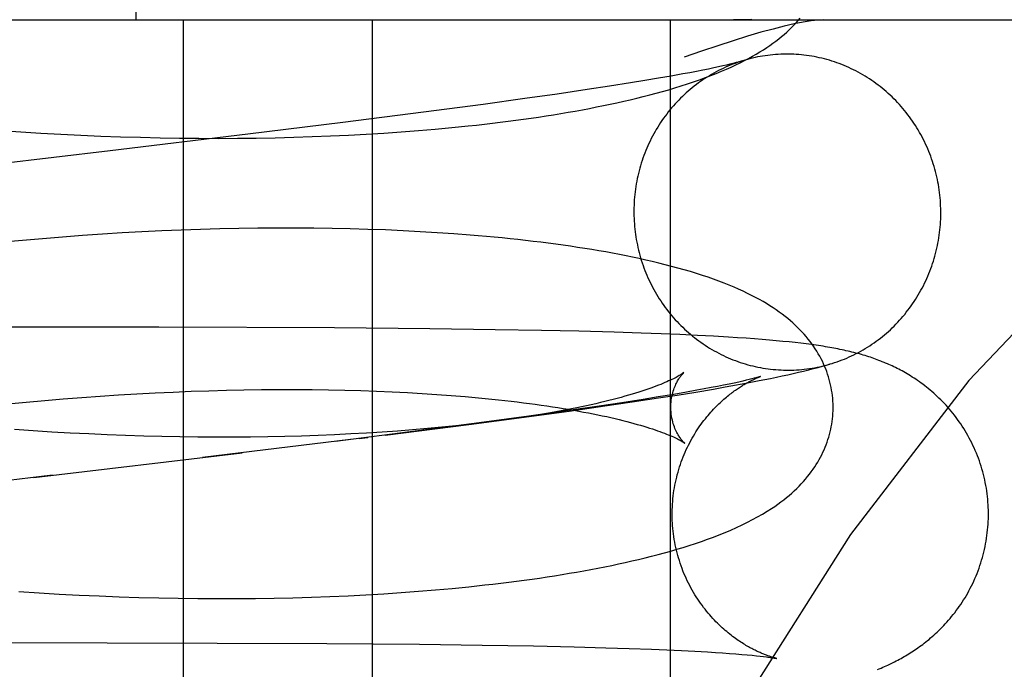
# Model space of a CAD drawing. Header units: inches. Extents: x 0 to 215, y 0 to 139.
# Tile 95 of 111: x 124.8752 to 124.9966, y 53.0241 to 53.1042. Entities that reach past the tile are written whole.
import ezdxf

# ---------------------------------------------------------------- set-up
doc = ezdxf.new("R2010")
doc.units = ezdxf.units.IN
doc.header["$LTSCALE"] = 11.804375
doc.header["$MEASUREMENT"] = 0
doc.linetypes.add('HIDDEN', pattern=[0.2, 0.1, -0.1])
doc.layers.add('DEFAULT_2', color=8, linetype='HIDDEN')

msp = doc.modelspace()

# ---------------------------------------------------------------- linework, layer by layer
at = {"layer": 'DEFAULT_2', "color": 8, "linetype": 'HIDDEN'}
for p, q in [((124.88956, 53.10421), (124.88956, 53.47921)), ((124.77876, 53.10421), (125.11431, 53.10421)), ((124.89535, 53.10421), (124.89535, 52.94796)), ((124.91865, 53.10421), (124.91865, 52.94796)), ((124.95541, 53.10421), (124.95541, 52.94796)), ((124.96235, 53.09862), (124.96188, 53.09851)), ((124.96276, 53.09872), (124.96235, 53.09862)), ((124.96311, 53.09881), (124.96276, 53.09872)), ((124.95695, 53.09752), (124.95552, 53.09726)), ((124.95783, 53.09768), (124.95695, 53.09752)), ((124.95865, 53.09784), (124.95783, 53.09768)), ((124.95942, 53.09799), (124.95865, 53.09784)), ((124.96012, 53.09813), (124.95942, 53.09799)), ((124.96077, 53.09827), (124.96012, 53.09813)), ((124.96135, 53.09839), (124.96077, 53.09827)), ((124.96188, 53.09851), (124.96135, 53.09839)), ((124.9505, 53.09642), (124.94793, 53.09601)), ((124.95229, 53.09671), (124.9505, 53.09642)), ((124.95397, 53.09699), (124.95229, 53.09671)), ((124.95552, 53.09726), (124.95397, 53.09699)), ((124.94145, 53.09504), (124.93746, 53.09448)), ((124.94517, 53.09559), (124.94145, 53.09504)), ((124.94793, 53.09601), (124.94517, 53.09559)), ((124.93233, 53.09377), (124.92497, 53.09279)), ((124.93746, 53.09448), (124.93233, 53.09377)), ((124.92497, 53.09279), (124.91504, 53.09153)), ((124.91504, 53.09153), (124.90331, 53.09008)), ((124.87283, 53.09055), (124.87531, 53.09038)), ((124.87531, 53.09038), (124.87779, 53.09023)), ((124.87779, 53.09023), (124.88026, 53.09009)), ((124.88026, 53.09009), (124.88273, 53.08997)), ((124.90331, 53.09008), (124.88635, 53.08804)), ((124.91572, 53.08998), (124.91792, 53.0901)), ((124.91792, 53.0901), (124.92009, 53.09023)), ((124.92009, 53.09023), (124.92223, 53.09038)), ((124.92223, 53.09038), (124.92435, 53.09054)), ((124.92435, 53.09054), (124.92643, 53.09071)), ((124.92643, 53.09071), (124.92848, 53.09091)), ((124.92848, 53.09091), (124.9305, 53.09111)), ((124.88273, 53.08997), (124.88519, 53.08986)), ((124.88519, 53.08986), (124.88763, 53.08978)), ((124.88763, 53.08978), (124.89007, 53.08971)), ((124.89007, 53.08971), (124.89249, 53.08965)), ((124.89249, 53.08965), (124.89489, 53.08961)), ((124.89489, 53.08961), (124.89729, 53.08959)), ((124.89729, 53.08959), (124.89966, 53.08958)), ((124.89966, 53.08958), (124.90202, 53.08959)), ((124.90202, 53.08959), (124.90436, 53.08962)), ((124.90436, 53.08962), (124.90668, 53.08966)), ((124.90668, 53.08966), (124.90897, 53.08972)), ((124.90897, 53.08972), (124.91125, 53.08979)), ((124.91125, 53.08979), (124.9135, 53.08988)), ((124.9135, 53.08988), (124.91572, 53.08998)), ((124.89026, 53.07803), (124.88783, 53.0779)), ((124.89269, 53.07815), (124.89026, 53.07803)), ((124.89509, 53.07825), (124.89269, 53.07815)), ((124.89748, 53.07833), (124.89509, 53.07825)), ((124.89986, 53.0784), (124.89748, 53.07833)), ((124.90222, 53.07845), (124.89986, 53.0784)), ((124.90456, 53.07848), (124.90222, 53.07845)), ((124.90688, 53.0785), (124.90456, 53.07848)), ((124.90917, 53.0785), (124.90688, 53.0785)), ((124.91145, 53.07848), (124.90917, 53.0785)), ((124.9137, 53.07845), (124.91145, 53.07848)), ((124.91593, 53.07841), (124.9137, 53.07845)), ((124.91813, 53.07834), (124.91593, 53.07841)), ((124.9203, 53.07827), (124.91813, 53.07834)), ((124.92245, 53.07817), (124.9203, 53.07827)), ((124.92457, 53.07806), (124.92245, 53.07817)), ((124.92665, 53.07794), (124.92457, 53.07806)), ((124.92871, 53.0778), (124.92665, 53.07794)), ((124.87553, 53.07699), (124.87305, 53.07675)), ((124.878, 53.0772), (124.87553, 53.07699)), ((124.88047, 53.0774), (124.878, 53.0772)), ((124.88293, 53.07759), (124.88047, 53.0774)), ((124.88539, 53.07775), (124.88293, 53.07759)), ((124.88783, 53.0779), (124.88539, 53.07775)), ((124.89234, 53.06627), (124.84495, 53.06631)), ((124.914, 53.06618), (124.89234, 53.06627)), ((124.92575, 53.06608), (124.914, 53.06618)), ((124.93381, 53.06597), (124.92575, 53.06608)), ((124.93955, 53.06587), (124.93381, 53.06597)), ((124.94413, 53.06577), (124.93955, 53.06587)), ((124.94849, 53.06565), (124.94413, 53.06577)), ((124.95184, 53.06555), (124.94849, 53.06565)), ((124.95427, 53.06546), (124.95184, 53.06555)), ((124.95659, 53.06536), (124.95427, 53.06546)), ((124.95876, 53.06526), (124.95659, 53.06536)), ((124.96076, 53.06516), (124.95876, 53.06526)), ((124.96259, 53.06505), (124.96076, 53.06516)), ((124.96372, 53.06498), (124.96259, 53.06505)), ((124.96478, 53.06491), (124.96372, 53.06498)), ((124.96578, 53.06484), (124.96478, 53.06491)), ((124.96673, 53.06476), (124.96578, 53.06484)), ((124.96763, 53.06469), (124.96673, 53.06476)), ((124.96849, 53.06461), (124.96763, 53.06469)), ((124.96931, 53.06453), (124.96849, 53.06461)), ((124.97008, 53.06446), (124.96931, 53.06453)), ((124.97082, 53.06438), (124.97008, 53.06446)), ((124.97152, 53.06429), (124.97082, 53.06438)), ((124.97219, 53.06421), (124.97152, 53.06429)), ((124.95708, 53.06067), (124.95671, 53.06041)), ((124.96479, 53.05973), (124.96435, 53.05962)), ((124.96516, 53.05982), (124.96479, 53.05973)), ((124.96548, 53.0599), (124.96516, 53.05982)), ((124.96575, 53.05997), (124.96548, 53.0599)), ((124.96636, 53.05968), (124.96779, 53.05996)), ((124.89851, 53.05844), (124.90068, 53.0585)), ((124.90068, 53.0585), (124.90284, 53.05854)), ((124.90284, 53.05854), (124.90498, 53.05857)), ((124.90498, 53.05857), (124.90709, 53.05859)), ((124.90709, 53.05859), (124.90918, 53.05859)), ((124.90918, 53.05859), (124.91124, 53.05857)), ((124.91124, 53.05857), (124.91328, 53.05855)), ((124.91328, 53.05855), (124.91528, 53.05851)), ((124.91528, 53.05851), (124.91726, 53.05845)), ((124.95856, 53.05828), (124.96075, 53.05865)), ((124.9596, 53.05866), (124.95869, 53.05849)), ((124.96046, 53.05882), (124.9596, 53.05866)), ((124.96125, 53.05897), (124.96046, 53.05882)), ((124.96075, 53.05865), (124.96217, 53.0589)), ((124.96199, 53.05912), (124.96125, 53.05897)), ((124.96267, 53.05926), (124.96199, 53.05912)), ((124.96217, 53.0589), (124.96356, 53.05915)), ((124.96329, 53.05939), (124.96267, 53.05926)), ((124.96385, 53.05951), (124.96329, 53.05939)), ((124.96356, 53.05915), (124.96495, 53.05941)), ((124.96435, 53.05962), (124.96385, 53.05951)), ((124.96495, 53.05941), (124.96636, 53.05968)), ((124.87828, 53.05724), (124.88056, 53.05744)), ((124.88056, 53.05744), (124.88284, 53.05762)), ((124.88284, 53.05762), (124.88511, 53.05778)), ((124.88511, 53.05778), (124.88737, 53.05793)), ((124.88737, 53.05793), (124.88963, 53.05806)), ((124.88963, 53.05806), (124.89187, 53.05818)), ((124.89187, 53.05818), (124.8941, 53.05828)), ((124.8941, 53.05828), (124.89631, 53.05837)), ((124.89631, 53.05837), (124.89851, 53.05844)), ((124.91726, 53.05845), (124.9192, 53.05838)), ((124.9192, 53.05838), (124.92111, 53.0583)), ((124.92111, 53.0583), (124.92299, 53.05821)), ((124.92299, 53.05821), (124.92483, 53.05811)), ((124.92483, 53.05811), (124.92663, 53.05799)), ((124.92663, 53.05799), (124.92839, 53.05786)), ((124.92839, 53.05786), (124.9301, 53.05772)), ((124.95207, 53.05737), (124.94944, 53.05696)), ((124.9507, 53.05705), (124.95394, 53.05755)), ((124.9539, 53.05767), (124.95207, 53.05737)), ((124.95562, 53.05795), (124.9539, 53.05767)), ((124.95394, 53.05755), (124.95628, 53.05791)), ((124.95722, 53.05823), (124.95562, 53.05795)), ((124.95628, 53.05791), (124.95856, 53.05828)), ((124.95869, 53.05849), (124.95722, 53.05823)), ((124.8737, 53.05681), (124.87599, 53.05703)), ((124.87599, 53.05703), (124.87828, 53.05724)), ((124.94663, 53.05654), (124.94286, 53.05598)), ((124.94293, 53.05593), (124.94733, 53.05656)), ((124.94944, 53.05696), (124.94663, 53.05654)), ((124.94733, 53.05656), (124.9507, 53.05705)), ((124.93058, 53.05426), (124.93739, 53.05517)), ((124.93797, 53.0553), (124.93183, 53.05446)), ((124.93739, 53.05517), (124.94293, 53.05593)), ((124.94286, 53.05598), (124.93797, 53.0553)), ((124.87684, 53.05349), (124.87455, 53.05365)), ((124.92027, 53.05294), (124.93058, 53.05426)), ((124.92546, 53.05376), (124.92364, 53.05361)), ((124.93183, 53.05446), (124.92427, 53.05348)), ((124.92724, 53.05393), (124.92546, 53.05376)), ((124.92898, 53.0541), (124.92724, 53.05393)), ((124.93068, 53.05429), (124.92898, 53.0541)), ((124.93234, 53.05449), (124.93068, 53.05429)), ((124.87913, 53.05334), (124.87684, 53.05349)), ((124.88141, 53.05321), (124.87913, 53.05334)), ((124.88369, 53.0531), (124.88141, 53.05321)), ((124.88596, 53.053), (124.88369, 53.0531)), ((124.88822, 53.05291), (124.88596, 53.053)), ((124.89047, 53.05284), (124.88822, 53.05291)), ((124.8927, 53.05278), (124.89047, 53.05284)), ((124.89492, 53.05274), (124.8927, 53.05278)), ((124.89713, 53.05272), (124.89492, 53.05274)), ((124.89932, 53.0527), (124.89713, 53.05272)), ((124.90149, 53.05271), (124.89932, 53.0527)), ((124.90363, 53.05272), (124.90149, 53.05271)), ((124.90576, 53.05275), (124.90363, 53.05272)), ((124.90786, 53.05279), (124.90576, 53.05275)), ((124.90994, 53.05285), (124.90786, 53.05279)), ((124.91199, 53.05292), (124.90994, 53.05285)), ((124.91401, 53.053), (124.91199, 53.05292)), ((124.916, 53.0531), (124.91401, 53.053)), ((124.92427, 53.05348), (124.91412, 53.05219)), ((124.91796, 53.05321), (124.916, 53.0531)), ((124.91705, 53.05254), (124.91813, 53.05268)), ((124.91989, 53.05333), (124.91796, 53.05321)), ((124.92178, 53.05346), (124.91989, 53.05333)), ((124.92364, 53.05361), (124.92178, 53.05346)), ((124.91597, 53.05241), (124.89773, 53.05019)), ((124.87693, 53.04772), (124.90262, 53.05078)), ((124.87924, 53.048), (124.84055, 53.04342)), ((124.92852, 53.03405), (124.93055, 53.03425)), ((124.87509, 53.03365), (124.87758, 53.03349)), ((124.87758, 53.03349), (124.88006, 53.03335)), ((124.88006, 53.03335), (124.88253, 53.03322)), ((124.88253, 53.03322), (124.88499, 53.03311)), ((124.88499, 53.03311), (124.88745, 53.03302)), ((124.88745, 53.03302), (124.88989, 53.03294)), ((124.91117, 53.03297), (124.91343, 53.03305)), ((124.91343, 53.03305), (124.91567, 53.03315)), ((124.91567, 53.03315), (124.91788, 53.03326)), ((124.91788, 53.03326), (124.92007, 53.03339)), ((124.92007, 53.03339), (124.92222, 53.03353)), ((124.92222, 53.03353), (124.92435, 53.03369)), ((124.92435, 53.03369), (124.92645, 53.03386)), ((124.92645, 53.03386), (124.92852, 53.03405)), ((124.88989, 53.03294), (124.89232, 53.03288)), ((124.89232, 53.03288), (124.89474, 53.03283)), ((124.89474, 53.03283), (124.89714, 53.03281)), ((124.89714, 53.03281), (124.89953, 53.03279)), ((124.89953, 53.03279), (124.9019, 53.0328)), ((124.9019, 53.0328), (124.90425, 53.03282)), ((124.90425, 53.03282), (124.90658, 53.03285)), ((124.90658, 53.03285), (124.90888, 53.0329)), ((124.90888, 53.0329), (124.91117, 53.03297)), ((124.82038, 53.02749), (124.91306, 53.02725)), ((124.91306, 53.02725), (124.92449, 53.02716)), ((124.92449, 53.02716), (124.93223, 53.02706)), ((124.93223, 53.02706), (124.93853, 53.02695)), ((124.93853, 53.02695), (124.94356, 53.02684)), ((124.94356, 53.02684), (124.94745, 53.02673)), ((124.94745, 53.02673), (124.95036, 53.02664)), ((124.95036, 53.02664), (124.95308, 53.02654)), ((124.95308, 53.02654), (124.95499, 53.02646)), ((124.95499, 53.02646), (124.95678, 53.02638)), ((124.95678, 53.02638), (124.95846, 53.02629)), ((124.95846, 53.02629), (124.96001, 53.0262)), ((124.96001, 53.0262), (124.96097, 53.02614)), ((124.96097, 53.02614), (124.96187, 53.02608)), ((124.96187, 53.02608), (124.96272, 53.02602)), ((124.96272, 53.02602), (124.9635, 53.02596)), ((124.9635, 53.02596), (124.96423, 53.0259)), ((124.96423, 53.0259), (124.9649, 53.02584)), ((124.9649, 53.02584), (124.9655, 53.02579)), ((124.9655, 53.02579), (124.96604, 53.02573)), ((124.96604, 53.02573), (124.96651, 53.02568)), ((124.96651, 53.02568), (124.96692, 53.02563)), ((124.96854, 53.0254), (124.96854, 53.02539))]:
    msp.add_line(p, q, dxfattribs=at)
for points in [[(125.06824, 53.10421), (125.05258, 53.10228), (125.03707, 53.09663), (125.02197, 53.08764), (125.00707, 53.07537), (124.99222, 53.05969), (124.97765, 53.04068), (124.96338, 53.01819), (124.94967, 52.9924), (124.93667, 52.96342), (124.92459, 52.93147), (124.91356, 52.8968), (124.90374, 52.85969), (124.89524, 52.82045), (124.88815, 52.7794), (124.88256, 52.7369), (124.87852, 52.69329), (124.87608, 52.64894), (124.87526, 52.60421)], [(124.9305, 53.09111), (124.9315, 53.09122), (124.93249, 53.09133), (124.93347, 53.09145), (124.93445, 53.09157), (124.93541, 53.09169), (124.93637, 53.09181), (124.93731, 53.09194), (124.93825, 53.09208), (124.93918, 53.09221), (124.9401, 53.09235), (124.94102, 53.0925), (124.94192, 53.09265), (124.94282, 53.0928), (124.9437, 53.09295), (124.94458, 53.09311), (124.94545, 53.09328), (124.94631, 53.09345), (124.94717, 53.09362), (124.94801, 53.09379), (124.94884, 53.09397), (124.94967, 53.09416), (124.95048, 53.09434), (124.95128, 53.09454), (124.95208, 53.09473), (124.95287, 53.09494), (124.95366, 53.09515), (124.95444, 53.09536), (124.95522, 53.09558), (124.95599, 53.09582), (124.95677, 53.09605), (124.95753, 53.0963), (124.95829, 53.09655), (124.95902, 53.09681), (124.95974, 53.09707), (124.96043, 53.09733), (124.96109, 53.09759), (124.96173, 53.09786), (124.96234, 53.09812), (124.96293, 53.09838), (124.9635, 53.09865), (124.96405, 53.09891), (124.96457, 53.09918), (124.96507, 53.09945), (124.96556, 53.09971), (124.96602, 53.09998), (124.96647, 53.10025), (124.96689, 53.10052), (124.9673, 53.10078), (124.9677, 53.10105), (124.96807, 53.10132), (124.96844, 53.10159), (124.96879, 53.10186), (124.96913, 53.10213), (124.96945, 53.10241), (124.96977, 53.10269), (124.97007, 53.10297), (124.97037, 53.10325), (124.97065, 53.10354), (124.97092, 53.10382), (124.97119, 53.10412), (124.97144, 53.10441)], [(124.97432, 53.10421), (124.97361, 53.10418), (124.97278, 53.10408), (124.9718, 53.10393), (124.9707, 53.10371), (124.96946, 53.10342), (124.96808, 53.10307), (124.96658, 53.10266), (124.96495, 53.10218), (124.96318, 53.10163), (124.96129, 53.10101), (124.95927, 53.10033), (124.95712, 53.09958)], [(124.96546, 53.10424), (124.96474, 53.10422), (124.96399, 53.10421), (124.9632, 53.10421)], [(124.98874, 53.08158), (124.98872, 53.08191), (124.98869, 53.08223), (124.98866, 53.08256), (124.98862, 53.08289), (124.98857, 53.08322), (124.98853, 53.08354), (124.98847, 53.08387), (124.98841, 53.08419), (124.98835, 53.08451), (124.98828, 53.08483), (124.9882, 53.08516), (124.98812, 53.08547), (124.98804, 53.08579), (124.98795, 53.08611), (124.98785, 53.08642), (124.98775, 53.08673), (124.98764, 53.08705), (124.98753, 53.08736), (124.98741, 53.08766), (124.98729, 53.08797), (124.98717, 53.08827), (124.98704, 53.08857), (124.9869, 53.08887), (124.98676, 53.08917), (124.98661, 53.08946), (124.98646, 53.08975), (124.98631, 53.09004), (124.98615, 53.09032), (124.98598, 53.09061), (124.98581, 53.09089), (124.98564, 53.09116), (124.98546, 53.09144), (124.98528, 53.09171), (124.98509, 53.09198), (124.9849, 53.09224), (124.9847, 53.0925), (124.9845, 53.09276), (124.9843, 53.09301), (124.98409, 53.09326), (124.98388, 53.09351), (124.98366, 53.09375), (124.98344, 53.09399), (124.98322, 53.09423), (124.98299, 53.09446), (124.98276, 53.09469), (124.98252, 53.09491), (124.98228, 53.09513), (124.98204, 53.09534), (124.98179, 53.09556), (124.98154, 53.09576), (124.98129, 53.09596), (124.98103, 53.09616), (124.98077, 53.09636), (124.98051, 53.09654), (124.98025, 53.09673), (124.97998, 53.09691), (124.97971, 53.09708), (124.97943, 53.09725), (124.97915, 53.09742), (124.97887, 53.09758), (124.97859, 53.09773), (124.97831, 53.09789), (124.97802, 53.09803), (124.97773, 53.09817), (124.97744, 53.09831), (124.97715, 53.09844), (124.97685, 53.09856), (124.97655, 53.09868), (124.97625, 53.0988), (124.97595, 53.09891), (124.97565, 53.09901), (124.97534, 53.09911), (124.97504, 53.09921), (124.97473, 53.0993), (124.97442, 53.09938), (124.97411, 53.09946), (124.97379, 53.09953), (124.97348, 53.0996), (124.97317, 53.09966), (124.97285, 53.09972), (124.97254, 53.09977), (124.97222, 53.09981), (124.9719, 53.09985), (124.97158, 53.09988), (124.97127, 53.09991), (124.97095, 53.09994), (124.97063, 53.09995), (124.97031, 53.09997), (124.96999, 53.09997), (124.96967, 53.09997), (124.96935, 53.09997), (124.96903, 53.09996), (124.96871, 53.09994), (124.96839, 53.09992), (124.96807, 53.09989), (124.96775, 53.09986), (124.96744, 53.09982), (124.96712, 53.09978), (124.9668, 53.09973), (124.96649, 53.09968), (124.96618, 53.09962), (124.96586, 53.09955), (124.96555, 53.09948), (124.96524, 53.0994), (124.96493, 53.09932), (124.96462, 53.09923), (124.96432, 53.09914), (124.96417, 53.0991)], [(124.96421, 53.09911), (124.96401, 53.09904), (124.96371, 53.09894), (124.96341, 53.09883), (124.96311, 53.09872), (124.96281, 53.0986), (124.96251, 53.09848), (124.96222, 53.09835), (124.96193, 53.09821), (124.96164, 53.09807), (124.96135, 53.09793), (124.96107, 53.09778), (124.96079, 53.09763), (124.96051, 53.09747), (124.96023, 53.0973), (124.95996, 53.09713), (124.95968, 53.09696), (124.95942, 53.09678), (124.95915, 53.0966), (124.95889, 53.09641), (124.95863, 53.09622), (124.95837, 53.09602), (124.95812, 53.09582), (124.95787, 53.09562), (124.95763, 53.09541), (124.95738, 53.09519), (124.95715, 53.09498), (124.95691, 53.09475), (124.95668, 53.09453), (124.95645, 53.0943), (124.95623, 53.09406), (124.95601, 53.09383), (124.95579, 53.09358), (124.95558, 53.09334), (124.95537, 53.09309), (124.95517, 53.09284), (124.95497, 53.09258), (124.95477, 53.09232), (124.95458, 53.09206), (124.95439, 53.09179), (124.95421, 53.09152), (124.95403, 53.09125), (124.95386, 53.09097), (124.95369, 53.09069), (124.95353, 53.09041), (124.95337, 53.09012), (124.95321, 53.08984), (124.95306, 53.08955), (124.95292, 53.08925), (124.95278, 53.08896), (124.95264, 53.08866), (124.95251, 53.08836), (124.95239, 53.08806), (124.95226, 53.08775), (124.95215, 53.08745), (124.95204, 53.08714), (124.95193, 53.08683), (124.95183, 53.08652), (124.95174, 53.0862), (124.95165, 53.08589), (124.95156, 53.08557), (124.95148, 53.08525), (124.95141, 53.08493), (124.95134, 53.08461), (124.95127, 53.08429), (124.95121, 53.08396), (124.95116, 53.08364), (124.95111, 53.08331), (124.95107, 53.08299), (124.95103, 53.08266), (124.951, 53.08233), (124.95097, 53.08201), (124.95095, 53.08168), (124.95094, 53.08135), (124.95093, 53.08102), (124.95092, 53.08069), (124.95092, 53.08036), (124.95093, 53.08003), (124.95094, 53.0797), (124.95096, 53.07937)], [(124.96417, 53.0991), (124.96413, 53.09908), (124.96408, 53.09907), (124.96402, 53.09905), (124.96394, 53.09903), (124.96386, 53.099), (124.96377, 53.09898), (124.96366, 53.09895), (124.96354, 53.09892), (124.96341, 53.09888), (124.96327, 53.09885), (124.96311, 53.09881)], [(124.88635, 53.08804), (124.86633, 53.08568), (124.83574, 53.08206)], [(124.97514, 53.06174), (124.97538, 53.06181), (124.97568, 53.06191), (124.97598, 53.06201), (124.97629, 53.06212), (124.97659, 53.06223), (124.97688, 53.06235), (124.97718, 53.06247), (124.97747, 53.0626), (124.97776, 53.06274), (124.97805, 53.06288), (124.97834, 53.06302), (124.97862, 53.06317), (124.97891, 53.06332), (124.97919, 53.06348), (124.97946, 53.06365), (124.97974, 53.06382), (124.98001, 53.06399), (124.98028, 53.06417), (124.98054, 53.06435), (124.9808, 53.06454), (124.98106, 53.06473), (124.98132, 53.06493), (124.98157, 53.06513), (124.98182, 53.06533), (124.98207, 53.06554), (124.98231, 53.06576), (124.98255, 53.06597), (124.98278, 53.0662), (124.98301, 53.06642), (124.98324, 53.06665), (124.98346, 53.06689), (124.98368, 53.06713), (124.9839, 53.06737), (124.98411, 53.06761), (124.98432, 53.06786), (124.98452, 53.06812), (124.98472, 53.06837), (124.98492, 53.06863), (124.98511, 53.0689), (124.9853, 53.06916), (124.98548, 53.06943), (124.98566, 53.0697), (124.98583, 53.06998), (124.986, 53.07026), (124.98616, 53.07054), (124.98632, 53.07083), (124.98648, 53.07111), (124.98663, 53.0714), (124.98677, 53.0717), (124.98691, 53.07199), (124.98705, 53.07229), (124.98718, 53.07259), (124.98731, 53.07289), (124.98743, 53.0732), (124.98754, 53.0735), (124.98765, 53.07381), (124.98776, 53.07412), (124.98786, 53.07443), (124.98796, 53.07475), (124.98805, 53.07506), (124.98813, 53.07538), (124.98821, 53.0757), (124.98829, 53.07602), (124.98835, 53.07634), (124.98842, 53.07666), (124.98848, 53.07699), (124.98853, 53.07731), (124.98858, 53.07764), (124.98862, 53.07796), (124.98866, 53.07829), (124.98869, 53.07862), (124.98872, 53.07895), (124.98874, 53.07927), (124.98876, 53.0796), (124.98877, 53.07993), (124.98877, 53.08026), (124.98877, 53.08059), (124.98876, 53.08092), (124.98875, 53.08125), (124.98874, 53.08158)], [(124.95096, 53.07937), (124.95098, 53.07904), (124.951, 53.07872), (124.95104, 53.07839), (124.95107, 53.07806), (124.95112, 53.07773), (124.95117, 53.07741), (124.95122, 53.07708), (124.95128, 53.07676), (124.95135, 53.07644), (124.95141, 53.07612), (124.95149, 53.0758), (124.95157, 53.07548), (124.95166, 53.07516), (124.95175, 53.07484), (124.95184, 53.07453), (124.95194, 53.07422), (124.95205, 53.0739), (124.95216, 53.0736), (124.95228, 53.07329), (124.9524, 53.07298), (124.95253, 53.07268), (124.95266, 53.07238), (124.95279, 53.07208), (124.95293, 53.07179), (124.95308, 53.07149), (124.95323, 53.0712), (124.95339, 53.07091), (124.95355, 53.07063), (124.95371, 53.07034), (124.95388, 53.07006), (124.95405, 53.06979), (124.95423, 53.06951), (124.95442, 53.06924), (124.9546, 53.06897), (124.95479, 53.06871), (124.95499, 53.06845), (124.95519, 53.06819), (124.95539, 53.06794), (124.9556, 53.06769), (124.95582, 53.06744), (124.95603, 53.0672), (124.95625, 53.06696), (124.95648, 53.06672), (124.9567, 53.06649), (124.95694, 53.06626), (124.95717, 53.06604), (124.95741, 53.06582), (124.95765, 53.06561), (124.9579, 53.0654), (124.95815, 53.06519), (124.9584, 53.06499), (124.95866, 53.06479), (124.95892, 53.0646), (124.95918, 53.06441), (124.95945, 53.06422), (124.95972, 53.06404), (124.95999, 53.06387), (124.96026, 53.0637), (124.96054, 53.06353), (124.96082, 53.06337), (124.9611, 53.06322), (124.96138, 53.06307), (124.96167, 53.06292), (124.96196, 53.06278), (124.96225, 53.06264), (124.96255, 53.06251), (124.96284, 53.06239), (124.96314, 53.06227), (124.96344, 53.06215), (124.96374, 53.06204), (124.96405, 53.06194), (124.96435, 53.06184), (124.96466, 53.06174), (124.96497, 53.06165), (124.96527, 53.06157), (124.96559, 53.06149), (124.9659, 53.06142), (124.96621, 53.06135), (124.96653, 53.06129), (124.96684, 53.06124), (124.96716, 53.06119), (124.96747, 53.06114), (124.96779, 53.0611), (124.96811, 53.06107), (124.96843, 53.06104), (124.96875, 53.06101), (124.96907, 53.061), (124.96938, 53.06098), (124.9697, 53.06098), (124.97002, 53.06098), (124.97034, 53.06098), (124.97066, 53.06099), (124.97098, 53.06101), (124.9713, 53.06103), (124.97162, 53.06106), (124.97194, 53.06109), (124.97226, 53.06113), (124.97257, 53.06117), (124.97289, 53.06122), (124.9732, 53.06127), (124.97352, 53.06133), (124.97383, 53.0614), (124.97414, 53.06147), (124.97445, 53.06155), (124.97476, 53.06163), (124.97507, 53.06172)], [(124.97549, 53.05655), (124.97548, 53.05684), (124.97546, 53.05717), (124.97544, 53.05751), (124.97541, 53.05784), (124.97536, 53.05818), (124.97531, 53.05851), (124.97525, 53.05884), (124.97518, 53.05917), (124.9751, 53.0595), (124.97502, 53.05983), (124.97492, 53.06016), (124.97482, 53.06048), (124.97471, 53.0608), (124.97458, 53.06112), (124.97445, 53.06144), (124.97432, 53.06176), (124.97417, 53.06207), (124.97401, 53.06238), (124.97385, 53.0627), (124.97367, 53.06301), (124.97349, 53.06331), (124.97329, 53.06362), (124.97309, 53.06392), (124.97288, 53.06422), (124.97265, 53.06452), (124.97242, 53.06481), (124.97218, 53.06511), (124.97193, 53.0654), (124.97167, 53.06568), (124.9714, 53.06597), (124.97112, 53.06625), (124.97083, 53.06653), (124.97053, 53.0668), (124.97022, 53.06707), (124.9699, 53.06735), (124.96956, 53.06761), (124.96922, 53.06788), (124.96886, 53.06814), (124.96849, 53.0684), (124.9681, 53.06866), (124.9677, 53.06892), (124.96729, 53.06918), (124.96685, 53.06943), (124.9664, 53.06969), (124.96593, 53.06994), (124.96544, 53.0702), (124.96493, 53.07045), (124.96439, 53.07071), (124.96384, 53.07096), (124.96327, 53.07121), (124.96268, 53.07145), (124.96206, 53.0717), (124.96142, 53.07194), (124.96076, 53.07219), (124.96008, 53.07243), (124.95937, 53.07266), (124.95864, 53.0729), (124.9579, 53.07313), (124.95713, 53.07335), (124.95636, 53.07357), (124.95557, 53.07378), (124.95478, 53.07399), (124.95399, 53.07419), (124.95319, 53.07438), (124.95239, 53.07456), (124.95158, 53.07474), (124.95077, 53.07492), (124.94996, 53.07508), (124.94913, 53.07525), (124.9483, 53.0754), (124.94745, 53.07556), (124.9466, 53.07571), (124.94574, 53.07585), (124.94486, 53.076), (124.94398, 53.07613), (124.94309, 53.07627), (124.94219, 53.0764), (124.94128, 53.07652), (124.94037, 53.07664), (124.93944, 53.07676), (124.93851, 53.07687), (124.93757, 53.07698), (124.93662, 53.07709), (124.93566, 53.07719), (124.93469, 53.07729), (124.93371, 53.07739), (124.93273, 53.07748), (124.93174, 53.07756), (124.93074, 53.07765), (124.92871, 53.0778)], [(124.99461, 53.04437), (124.99459, 53.04469), (124.99456, 53.04504), (124.99453, 53.04538), (124.99449, 53.04573), (124.99444, 53.04607), (124.99439, 53.04642), (124.99433, 53.04676), (124.99426, 53.0471), (124.99419, 53.04744), (124.99411, 53.04778), (124.99403, 53.04812), (124.99394, 53.04845), (124.99385, 53.04879), (124.99375, 53.04912), (124.99364, 53.04945), (124.99353, 53.04978), (124.99341, 53.0501), (124.99329, 53.05042), (124.99316, 53.05074), (124.99303, 53.05106), (124.99289, 53.05138), (124.99274, 53.05169), (124.9926, 53.052), (124.99244, 53.0523), (124.99228, 53.0526), (124.99212, 53.0529), (124.99195, 53.0532), (124.99178, 53.05349), (124.9916, 53.05378), (124.99142, 53.05406), (124.99123, 53.05434), (124.99105, 53.05461), (124.99085, 53.05488), (124.99066, 53.05515), (124.99046, 53.05541), (124.99026, 53.05567), (124.99005, 53.05592), (124.98984, 53.05616), (124.98963, 53.05641), (124.98942, 53.05664), (124.98921, 53.05687), (124.98899, 53.0571), (124.98877, 53.05732), (124.98855, 53.05753), (124.98834, 53.05774), (124.98812, 53.05795), (124.9879, 53.05814), (124.98768, 53.05834), (124.98746, 53.05852), (124.98723, 53.05871), (124.98701, 53.05889), (124.98679, 53.05906), (124.98657, 53.05923), (124.98635, 53.05939), (124.98613, 53.05955), (124.98591, 53.0597), (124.98569, 53.05985), (124.98547, 53.05999), (124.98526, 53.06013), (124.98504, 53.06027), (124.98483, 53.0604), (124.98462, 53.06052), (124.98441, 53.06065), (124.9842, 53.06076), (124.984, 53.06088), (124.98379, 53.06099), (124.98359, 53.06109), (124.98339, 53.0612), (124.98318, 53.0613), (124.98298, 53.0614), (124.98278, 53.06149), (124.98258, 53.06159), (124.98238, 53.06168), (124.98218, 53.06177), (124.98197, 53.06185), (124.98177, 53.06194), (124.98156, 53.06202), (124.98136, 53.0621), (124.98115, 53.06218), (124.98094, 53.06226), (124.98073, 53.06234), (124.98052, 53.06241), (124.98031, 53.06249), (124.98009, 53.06256), (124.97988, 53.06263), (124.97966, 53.0627), (124.97943, 53.06277), (124.97921, 53.06284), (124.97898, 53.0629), (124.97875, 53.06297), (124.97852, 53.06303), (124.97828, 53.06309), (124.97804, 53.06316), (124.97781, 53.06321), (124.97757, 53.06327), (124.97733, 53.06333), (124.97708, 53.06338), (124.97684, 53.06344), (124.97659, 53.06349), (124.97634, 53.06354), (124.97609, 53.06359), (124.97584, 53.06364), (124.97559, 53.06369), (124.97533, 53.06374), (124.97507, 53.06378), (124.97481, 53.06383), (124.97454, 53.06387), (124.97427, 53.06392), (124.97399, 53.06396), (124.97371, 53.064), (124.97342, 53.06404), (124.97312, 53.06409), (124.97282, 53.06413), (124.97219, 53.06421)], [(124.96779, 53.05996), (124.9685, 53.06011), (124.9692, 53.06026), (124.96989, 53.06041), (124.97057, 53.06056), (124.97123, 53.06071), (124.97186, 53.06086), (124.97248, 53.06101), (124.97307, 53.06116), (124.97363, 53.06131), (124.97417, 53.06146), (124.97467, 53.0616), (124.97514, 53.06174)], [(124.95671, 53.06041), (124.95662, 53.06036), (124.95651, 53.0603), (124.9564, 53.06023), (124.95627, 53.06016), (124.95613, 53.06008), (124.95597, 53.06), (124.9558, 53.05992), (124.95562, 53.05983), (124.95542, 53.05974), (124.95521, 53.05964), (124.95499, 53.05954), (124.95475, 53.05944), (124.9545, 53.05933), (124.95423, 53.05922), (124.95394, 53.05911), (124.95364, 53.059), (124.95333, 53.05888), (124.953, 53.05876), (124.95265, 53.05864), (124.95229, 53.05852), (124.95192, 53.05839), (124.95152, 53.05827), (124.95112, 53.05814), (124.9507, 53.05801), (124.95026, 53.05788), (124.94981, 53.05775), (124.94934, 53.05762), (124.94886, 53.05749), (124.94837, 53.05736), (124.94785, 53.05723), (124.94733, 53.0571), (124.94679, 53.05697), (124.94623, 53.05684), (124.94567, 53.05671), (124.94508, 53.05659), (124.94448, 53.05646), (124.94387, 53.05633), (124.94325, 53.0562), (124.94261, 53.05608), (124.94196, 53.05595), (124.94129, 53.05583), (124.94062, 53.05571), (124.93992, 53.05559), (124.93922, 53.05547), (124.9385, 53.05535), (124.93777, 53.05524), (124.93703, 53.05513), (124.93628, 53.05501), (124.93551, 53.0549), (124.93474, 53.0548)], [(124.95549, 53.0563), (124.95549, 53.05653), (124.9555, 53.05678), (124.95552, 53.05703), (124.95554, 53.05727), (124.95558, 53.05751), (124.95562, 53.05774), (124.95567, 53.05796), (124.95572, 53.05817), (124.95578, 53.05837), (124.95584, 53.05857), (124.9559, 53.05875), (124.95597, 53.05893), (124.95604, 53.05909), (124.95611, 53.05925), (124.95618, 53.05939), (124.95625, 53.05953), (124.95632, 53.05966), (124.95639, 53.05978), (124.95646, 53.05989), (124.95652, 53.05999), (124.95659, 53.06008), (124.95665, 53.06017), (124.95671, 53.06025), (124.95676, 53.06032), (124.95682, 53.06039), (124.95686, 53.06044), (124.95691, 53.06049), (124.95695, 53.06054), (124.95699, 53.06058), (124.95702, 53.06061), (124.95704, 53.06063), (124.95706, 53.06065), (124.95707, 53.06066)], [(124.95568, 53.0421), (124.95566, 53.04241), (124.95565, 53.04275), (124.95565, 53.04309), (124.95565, 53.04343), (124.95565, 53.04376), (124.95567, 53.0441), (124.95569, 53.04444), (124.95571, 53.04478), (124.95574, 53.04511), (124.95578, 53.04545), (124.95582, 53.04578), (124.95587, 53.04612), (124.95592, 53.04645), (124.95598, 53.04678), (124.95605, 53.04711), (124.95612, 53.04743), (124.9562, 53.04776), (124.95628, 53.04808), (124.95637, 53.0484), (124.95646, 53.04872), (124.95656, 53.04904), (124.95666, 53.04935), (124.95677, 53.04966), (124.95689, 53.04997), (124.95701, 53.05027), (124.95713, 53.05058), (124.95726, 53.05087), (124.95739, 53.05117), (124.95753, 53.05146), (124.95767, 53.05174), (124.95781, 53.05202), (124.95796, 53.0523), (124.95811, 53.05257), (124.95826, 53.05283), (124.95842, 53.0531), (124.95858, 53.05335), (124.95874, 53.0536), (124.9589, 53.05385), (124.95907, 53.05409), (124.95924, 53.05432), (124.9594, 53.05455), (124.95957, 53.05477), (124.95974, 53.05499), (124.95991, 53.0552), (124.96008, 53.0554), (124.96025, 53.0556), (124.96041, 53.05579), (124.96058, 53.05597), (124.96075, 53.05615), (124.96091, 53.05633), (124.96108, 53.05649), (124.96124, 53.05666), (124.9614, 53.05681), (124.96156, 53.05696), (124.96172, 53.05711), (124.96187, 53.05725), (124.96202, 53.05739), (124.96218, 53.05752), (124.96233, 53.05764), (124.96247, 53.05777), (124.96262, 53.05788), (124.96276, 53.058), (124.9629, 53.05811), (124.96304, 53.05821), (124.96318, 53.05831), (124.96331, 53.05841), (124.96344, 53.0585), (124.96357, 53.0586), (124.9637, 53.05868), (124.96383, 53.05877), (124.96395, 53.05885), (124.96407, 53.05893), (124.96419, 53.059), (124.96431, 53.05908), (124.96442, 53.05915), (124.96453, 53.05921), (124.96464, 53.05928), (124.96475, 53.05934), (124.96486, 53.0594), (124.96496, 53.05946), (124.96506, 53.05951), (124.96516, 53.05957), (124.96526, 53.05962), (124.96535, 53.05967), (124.96544, 53.05971), (124.96553, 53.05976), (124.96562, 53.0598), (124.9657, 53.05984), (124.96578, 53.05988), (124.96586, 53.05991), (124.96594, 53.05995), (124.96601, 53.05998), (124.96607, 53.06001), (124.96614, 53.06004), (124.9662, 53.06006), (124.96625, 53.06008), (124.96631, 53.06011), (124.96635, 53.06012), (124.96639, 53.06014), (124.96643, 53.06015), (124.96646, 53.06017), (124.96649, 53.06018), (124.96651, 53.06018), (124.96652, 53.06019), (124.96653, 53.06019)], [(124.96653, 53.06019), (124.96652, 53.06019), (124.9665, 53.06018), (124.96648, 53.06017), (124.96645, 53.06016), (124.96641, 53.06015), (124.96636, 53.06014), (124.9663, 53.06012), (124.96623, 53.0601), (124.96615, 53.06008), (124.96607, 53.06005), (124.96597, 53.06003), (124.96586, 53.06), (124.96575, 53.05997)], [(124.9301, 53.05772), (124.93178, 53.05757), (124.9326, 53.05749), (124.93341, 53.05741), (124.93421, 53.05732), (124.935, 53.05724), (124.93578, 53.05715), (124.93654, 53.05706), (124.93729, 53.05696), (124.93803, 53.05687), (124.93876, 53.05677), (124.93948, 53.05667), (124.94018, 53.05657), (124.94087, 53.05647), (124.94155, 53.05636), (124.94221, 53.05625), (124.94286, 53.05615), (124.9435, 53.05604), (124.94412, 53.05592), (124.94473, 53.05581), (124.94533, 53.0557), (124.94591, 53.05558), (124.94648, 53.05547), (124.94703, 53.05535), (124.94757, 53.05524), (124.94809, 53.05512), (124.9486, 53.055), (124.94909, 53.05488), (124.94957, 53.05477), (124.95004, 53.05465), (124.95049, 53.05453), (124.95092, 53.05441), (124.95134, 53.05429), (124.95174, 53.05418), (124.95213, 53.05406), (124.95251, 53.05395), (124.95286, 53.05383), (124.95321, 53.05372), (124.95353, 53.05361), (124.95384, 53.0535), (124.95414, 53.0534), (124.95442, 53.05329), (124.95469, 53.05319), (124.95494, 53.05309), (124.95517, 53.053), (124.95539, 53.05291), (124.9556, 53.05282), (124.95579, 53.05273), (124.95597, 53.05265), (124.95614, 53.05257), (124.95629, 53.05249), (124.95643, 53.05242), (124.95655, 53.05236), (124.95666, 53.0523), (124.95677, 53.05224), (124.95685, 53.05219), (124.95693, 53.05214), (124.957, 53.0521), (124.95706, 53.05206), (124.9571, 53.05203), (124.95714, 53.05201), (124.95716, 53.05199), (124.95717, 53.05199)], [(124.95717, 53.05199), (124.95718, 53.05198), (124.95719, 53.05197), (124.95719, 53.05197), (124.95717, 53.05198), (124.95715, 53.052), (124.95713, 53.05203), (124.95709, 53.05206), (124.95705, 53.0521), (124.95701, 53.05214), (124.95696, 53.05219), (124.95691, 53.05225), (124.95685, 53.05232), (124.95679, 53.05239), (124.95673, 53.05248), (124.95666, 53.05257), (124.95659, 53.05266), (124.95652, 53.05277), (124.95645, 53.05289), (124.95637, 53.05301), (124.95629, 53.05315), (124.95622, 53.05329), (124.95614, 53.05345), (124.95607, 53.05361), (124.95599, 53.05379), (124.95592, 53.05397), (124.95585, 53.05417), (124.95578, 53.05437), (124.95572, 53.05459), (124.95567, 53.05482), (124.95562, 53.05505), (124.95557, 53.05529), (124.95554, 53.05554), (124.95551, 53.0558), (124.9555, 53.05606), (124.95549, 53.0563)], [(124.96791, 53.04392), (124.96829, 53.04417), (124.96867, 53.04444), (124.96904, 53.04471), (124.9694, 53.04498), (124.96974, 53.04526), (124.97007, 53.04553), (124.97039, 53.04581), (124.97071, 53.04609), (124.971, 53.04638), (124.97129, 53.04667), (124.97157, 53.04696), (124.97184, 53.04725), (124.9721, 53.04754), (124.97234, 53.04784), (124.97258, 53.04814), (124.9728, 53.04844), (124.97302, 53.04874), (124.97322, 53.04904), (124.97341, 53.04934), (124.9736, 53.04964), (124.97377, 53.04994), (124.97393, 53.05024), (124.97409, 53.05054), (124.97424, 53.05085), (124.97438, 53.05115), (124.97451, 53.05146), (124.97463, 53.05178), (124.97475, 53.05209), (124.97485, 53.0524), (124.97495, 53.05272), (124.97504, 53.05304), (124.97512, 53.05336), (124.9752, 53.05368), (124.97526, 53.054), (124.97532, 53.05432), (124.97537, 53.05464), (124.97541, 53.05497), (124.97544, 53.05529), (124.97547, 53.05562), (124.97548, 53.05595), (124.97549, 53.05627), (124.97549, 53.05655)], [(124.93395, 53.05469), (124.93315, 53.05459), (124.93234, 53.05449)], [(124.98097, 53.02403), (124.98119, 53.02412), (124.98141, 53.02421), (124.98162, 53.02431), (124.98184, 53.0244), (124.98205, 53.0245), (124.98226, 53.02459), (124.98247, 53.02469), (124.98267, 53.02479), (124.98288, 53.02489), (124.98308, 53.02499), (124.98328, 53.02509), (124.98348, 53.0252), (124.98367, 53.0253), (124.98387, 53.02541), (124.98406, 53.02552), (124.98425, 53.02563), (124.98444, 53.02574), (124.98463, 53.02586), (124.98482, 53.02597), (124.98501, 53.02609), (124.9852, 53.02621), (124.98539, 53.02633), (124.98558, 53.02646), (124.98577, 53.02659), (124.98596, 53.02672), (124.98615, 53.02686), (124.98634, 53.027), (124.98654, 53.02714), (124.98673, 53.02729), (124.98692, 53.02744), (124.98712, 53.0276), (124.98732, 53.02776), (124.98752, 53.02793), (124.98772, 53.02811), (124.98793, 53.02829), (124.98813, 53.02847), (124.98833, 53.02866), (124.98853, 53.02885), (124.98873, 53.02905), (124.98893, 53.02925), (124.98913, 53.02946), (124.98933, 53.02967), (124.98952, 53.02989), (124.98972, 53.03011), (124.98992, 53.03034), (124.99011, 53.03057), (124.9903, 53.03081), (124.99049, 53.03105), (124.99068, 53.0313), (124.99087, 53.03156), (124.99105, 53.03182), (124.99123, 53.03208), (124.99141, 53.03235), (124.99159, 53.03262), (124.99176, 53.0329), (124.99193, 53.03318), (124.99209, 53.03347), (124.99225, 53.03376), (124.99241, 53.03406), (124.99256, 53.03436), (124.99271, 53.03466), (124.99285, 53.03496), (124.99299, 53.03527), (124.99312, 53.03559), (124.99325, 53.0359), (124.99337, 53.03622), (124.99349, 53.03655), (124.9936, 53.03687), (124.99371, 53.0372), (124.99381, 53.03753), (124.99391, 53.03786), (124.994, 53.03819), (124.99408, 53.03853), (124.99416, 53.03886), (124.99424, 53.0392), (124.9943, 53.03954), (124.99436, 53.03988), (124.99442, 53.04023), (124.99447, 53.04057), (124.99451, 53.04092), (124.99455, 53.04126), (124.99458, 53.04161), (124.99461, 53.04196), (124.99463, 53.04231), (124.99464, 53.04265), (124.99465, 53.043), (124.99465, 53.04335), (124.99464, 53.0437), (124.99463, 53.04405), (124.99461, 53.04437)], [(124.93055, 53.03425), (124.93156, 53.03436), (124.93255, 53.03447), (124.93354, 53.03458), (124.93452, 53.03469), (124.9355, 53.03482), (124.93646, 53.03494), (124.93741, 53.03507), (124.93836, 53.0352), (124.9393, 53.03533), (124.94023, 53.03547), (124.94115, 53.03561), (124.94206, 53.03576), (124.94296, 53.03591), (124.94385, 53.03606), (124.94474, 53.03622), (124.94561, 53.03638), (124.94648, 53.03655), (124.94734, 53.03672), (124.94819, 53.03689), (124.94903, 53.03707), (124.94986, 53.03725), (124.95069, 53.03743), (124.9515, 53.03763), (124.95231, 53.03782), (124.95311, 53.03802), (124.9539, 53.03823), (124.95469, 53.03844), (124.95547, 53.03866), (124.95624, 53.03888), (124.957, 53.03911), (124.95776, 53.03935), (124.95851, 53.03959), (124.95925, 53.03985), (124.95999, 53.04011), (124.96073, 53.04038), (124.96146, 53.04066), (124.96218, 53.04095), (124.96288, 53.04125), (124.96358, 53.04156), (124.96426, 53.04187), (124.96492, 53.0422), (124.96556, 53.04253), (124.96618, 53.04287), (124.96679, 53.04322), (124.96737, 53.04357), (124.96791, 53.04392)], [(124.96856, 53.02539), (124.96856, 53.02539), (124.96855, 53.02539), (124.96854, 53.02539), (124.96852, 53.0254), (124.9685, 53.02541), (124.96847, 53.02541), (124.96843, 53.02542), (124.96839, 53.02543), (124.96834, 53.02545), (124.96829, 53.02546), (124.96823, 53.02548), (124.96817, 53.02549), (124.96811, 53.02551), (124.96804, 53.02553), (124.96796, 53.02556), (124.96789, 53.02558), (124.96781, 53.02561), (124.96772, 53.02564), (124.96763, 53.02567), (124.96754, 53.0257), (124.96745, 53.02573), (124.96736, 53.02577), (124.96726, 53.0258), (124.96716, 53.02584), (124.96705, 53.02588), (124.96694, 53.02593), (124.96684, 53.02597), (124.96672, 53.02602), (124.96661, 53.02607), (124.96649, 53.02612), (124.96637, 53.02617), (124.96625, 53.02623), (124.96613, 53.02628), (124.966, 53.02635), (124.96587, 53.02641), (124.96574, 53.02648), (124.96561, 53.02654), (124.96547, 53.02662), (124.96533, 53.02669), (124.96519, 53.02677), (124.96504, 53.02685), (124.96489, 53.02693), (124.96474, 53.02702), (124.96459, 53.02711), (124.96444, 53.02721), (124.96428, 53.02731), (124.96412, 53.02741), (124.96395, 53.02752), (124.96379, 53.02763), (124.96362, 53.02775), (124.96345, 53.02787), (124.96328, 53.028), (124.9631, 53.02813), (124.96292, 53.02826), (124.96274, 53.02841), (124.96256, 53.02855), (124.96237, 53.02871), (124.96219, 53.02886), (124.962, 53.02903), (124.96181, 53.0292), (124.96162, 53.02937), (124.96143, 53.02956), (124.96124, 53.02974), (124.96104, 53.02994), (124.96085, 53.03014), (124.96066, 53.03034), (124.96046, 53.03056), (124.96027, 53.03078), (124.96008, 53.031), (124.95989, 53.03123), (124.9597, 53.03147), (124.95951, 53.03171), (124.95933, 53.03196), (124.95915, 53.03221), (124.95897, 53.03247), (124.95879, 53.03273), (124.95862, 53.033), (124.95845, 53.03327), (124.95828, 53.03355), (124.95812, 53.03383), (124.95796, 53.03411), (124.95781, 53.0344), (124.95766, 53.03469), (124.95751, 53.03499), (124.95737, 53.03529), (124.95723, 53.03559), (124.9571, 53.0359), (124.95698, 53.03621), (124.95686, 53.03652), (124.95674, 53.03684), (124.95663, 53.03715), (124.95653, 53.03747), (124.95643, 53.0378), (124.95634, 53.03812), (124.95625, 53.03845), (124.95617, 53.03877), (124.95609, 53.0391), (124.95602, 53.03944), (124.95596, 53.03977), (124.9559, 53.0401), (124.95585, 53.04044), (124.9558, 53.04077), (124.95576, 53.04111), (124.95573, 53.04145), (124.9557, 53.04179), (124.95568, 53.0421)], [(124.96692, 53.02563), (124.96728, 53.02559), (124.96744, 53.02557)], [(124.96744, 53.02557), (124.96772, 53.02553), (124.96785, 53.02551), (124.96796, 53.02549), (124.96806, 53.02548), (124.96815, 53.02546), (124.96823, 53.02545), (124.96831, 53.02544), (124.96837, 53.02543), (124.96842, 53.02542), (124.96846, 53.02541), (124.9685, 53.0254), (124.96853, 53.0254)]]:
    msp.add_lwpolyline(points, dxfattribs=at)

doc.saveas('drawing.dxf')
